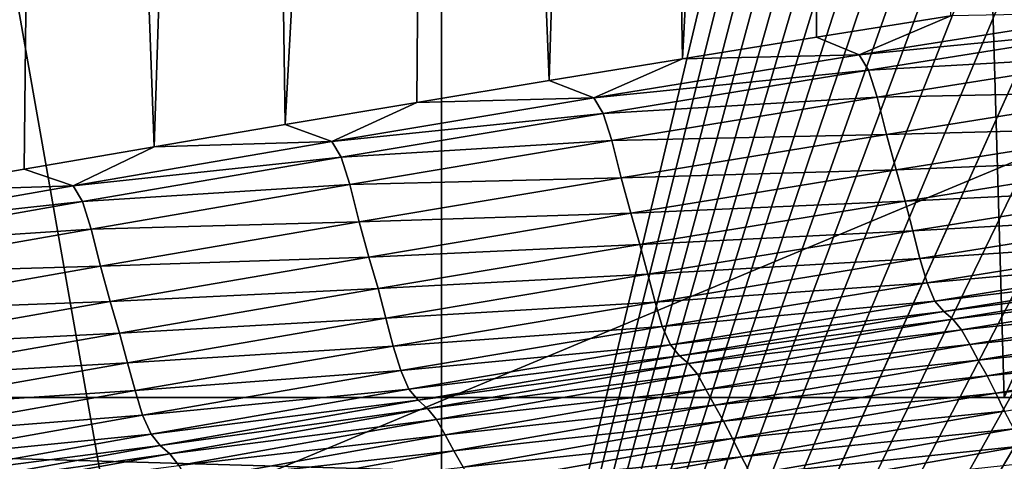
# Model space of a CAD drawing. Extents: x -54 to 446, y -6 to 1400.
# Tile 76 of 254: x -10.147 to -9.405, y 1332.952 to 1333.284. Entities that reach past the tile are written whole.
import ezdxf

# ---------------------------------------------------------------- set-up
doc = ezdxf.new("R2010")
doc.units = 0
doc.header["$LTSCALE"] = 52.148148
for name, color, linetype in [('1021', 7, 'CONTINUOUS'), ('1102', 7, 'CONTINUOUS'), ('1161', 7, 'CONTINUOUS'), ('1519', 7, 'CONTINUOUS'), ('1523', 7, 'CONTINUOUS'), ('1576', 7, 'CONTINUOUS'), ('16', 7, 'CONTINUOUS'), ('6', 7, 'CONTINUOUS'), ('944', 7, 'CONTINUOUS')]:
    doc.layers.add(name, color=color, linetype=linetype)

msp = doc.modelspace()

# ---------------------------------------------------------------- linework, layer by layer
at = {"layer": '1021', "color": 7, "linetype": 'CONTINUOUS'}
for points in [[(-11.75957, 1333, -10.09765), (-6.64744, 1332.85363, -14.3925), (-12.0278, 1332.85356, -10.32798), (-11.75957, 1333, -10.09765)], [(-11.75957, 1333, -10.09765), (-9.34313, 1333, -12.36754), (-6.64744, 1332.85363, -14.3925), (-11.75957, 1333, -10.09765)]]:
    msp.add_3dface(points, dxfattribs=at)
at = {"layer": '1102', "color": 7, "linetype": 'CONTINUOUS'}
for points in [[(-9.56169, 1338.39044, -9.6713), (-6.93668, 1338.405, -11.69797), (-9.40471, 1333, -9.82402), (-9.56169, 1338.39044, -9.6713)], [(-9.40471, 1333, -9.82402), (-6.93668, 1338.405, -11.69797), (-6.49923, 1333, -11.94655), (-9.40471, 1333, -9.82402)], [(-11.61822, 1338.36266, -7.06944), (-9.56169, 1338.39044, -9.6713), (-11.65188, 1333, -7.01383), (-11.61822, 1338.36266, -7.06944)], [(-11.65188, 1333, -7.01383), (-9.56169, 1338.39044, -9.6713), (-9.40471, 1333, -9.82402), (-11.65188, 1333, -7.01383)]]:
    msp.add_3dface(points, dxfattribs=at)
at = {"layer": '1161', "color": 7, "linetype": 'CONTINUOUS'}
for points in [[(-13.9, 1330.9401, 0), (-9.82878, 1328.5, 9.82878), (-13.9, 1344.5), (-13.9, 1330.9401, 0)], [(-13.9, 1344.5), (-9.82878, 1328.5, 9.82878), (-9.82849, 1344.32842, 9.82979), (-13.9, 1344.5)], [(-9.82878, 1328.5, 9.82878), (0, 1328.5, 13.9), (-9.82849, 1344.32842, 9.82979), (-9.82878, 1328.5, 9.82878)], [(0, 1328.5, 13.9), (0, 1344.25737, 13.9), (-9.82849, 1344.32842, 9.82979), (0, 1328.5, 13.9)]]:
    msp.add_3dface(points, dxfattribs=at)
at = {"layer": '1519', "color": 7, "linetype": 'CONTINUOUS'}
for points in [[(-9.54613, 1333.27123, 13.1161), (-9.51382, 1333.25791, 13.13027), (-9.44474, 1333.28738, 13.19535), (-9.54613, 1333.27123, 13.1161)], [(-9.51382, 1333.25791, 13.13027), (-9.30476, 1333.2786, 13.25855), (-9.31157, 1333.28991, 13.28631), (-9.51382, 1333.25791, 13.13027)], [(-9.51382, 1333.25791, 13.13027), (-9.31157, 1333.28991, 13.28631), (-9.44474, 1333.28738, 13.19535), (-9.51382, 1333.25791, 13.13027)], [(-9.50693, 1333.24646, 13.10282), (-9.30476, 1333.2786, 13.25855), (-9.51382, 1333.25791, 13.13027), (-9.50693, 1333.24646, 13.10282)], [(-9.50693, 1333.24646, 13.10282), (-9.29819, 1333.2582, 13.30776), (-9.30476, 1333.2786, 13.25855), (-9.50693, 1333.24646, 13.10282)], [(-9.64704, 1333.25495, 13.03597), (-9.51382, 1333.25791, 13.13027), (-9.54613, 1333.27123, 13.1161), (-9.64704, 1333.25495, 13.03597)], [(-9.74744, 1333.23854, 12.95498), (-9.71377, 1333.22546, 12.97112), (-9.64704, 1333.25495, 13.03597), (-9.74744, 1333.23854, 12.95498)], [(-9.71377, 1333.22546, 12.97112), (-9.50693, 1333.24646, 13.10282), (-9.51382, 1333.25791, 13.13027), (-9.71377, 1333.22546, 12.97112)], [(-9.71377, 1333.22546, 12.97112), (-9.51382, 1333.25791, 13.13027), (-9.64704, 1333.25495, 13.03597), (-9.71377, 1333.22546, 12.97112)], [(-9.50036, 1333.22599, 13.15173), (-9.29819, 1333.2582, 13.30776), (-9.50693, 1333.24646, 13.10282), (-9.50036, 1333.22599, 13.15173)], [(-9.50036, 1333.22599, 13.15173), (-9.29121, 1333.23028, 13.37506), (-9.29819, 1333.2582, 13.30776), (-9.50036, 1333.22599, 13.15173)], [(-9.70682, 1333.21385, 12.94399), (-9.50693, 1333.24646, 13.10282), (-9.71377, 1333.22546, 12.97112), (-9.70682, 1333.21385, 12.94399)], [(-9.70682, 1333.21385, 12.94399), (-9.50036, 1333.22599, 13.15173), (-9.50693, 1333.24646, 13.10282), (-9.70682, 1333.21385, 12.94399)], [(-9.84731, 1333.22201, 12.87316), (-9.71377, 1333.22546, 12.97112), (-9.74744, 1333.23854, 12.95498), (-9.84731, 1333.22201, 12.87316)], [(-9.91127, 1333.19259, 12.80895), (-9.70682, 1333.21385, 12.94399), (-9.71377, 1333.22546, 12.97112), (-9.91127, 1333.19259, 12.80895)], [(-9.91127, 1333.19259, 12.80895), (-9.71377, 1333.22546, 12.97112), (-9.84731, 1333.22201, 12.87316), (-9.91127, 1333.19259, 12.80895)], [(-9.70024, 1333.19332, 12.99256), (-9.50036, 1333.22599, 13.15173), (-9.70682, 1333.21385, 12.94399), (-9.70024, 1333.19332, 12.99256)], [(-9.70024, 1333.19332, 12.99256), (-9.49338, 1333.19807, 13.2186), (-9.50036, 1333.22599, 13.15173), (-9.70024, 1333.19332, 12.99256)], [(-9.49338, 1333.19807, 13.2186), (-9.29121, 1333.23028, 13.37506), (-9.50036, 1333.22599, 13.15173), (-9.49338, 1333.19807, 13.2186)], [(-9.49338, 1333.19807, 13.2186), (-9.28385, 1333.20353, 13.42103), (-9.29121, 1333.23028, 13.37506), (-9.49338, 1333.19807, 13.2186)], [(-9.94658, 1333.20538, 12.79054), (-9.91127, 1333.19259, 12.80895), (-9.84731, 1333.22201, 12.87316), (-9.94658, 1333.20538, 12.79054)], [(-9.90428, 1333.18082, 12.78218), (-9.70682, 1333.21385, 12.94399), (-9.91127, 1333.19259, 12.80895), (-9.90428, 1333.18082, 12.78218)], [(-9.90428, 1333.18082, 12.78218), (-9.70024, 1333.19332, 12.99256), (-9.70682, 1333.21385, 12.94399), (-9.90428, 1333.18082, 12.78218)], [(-10.04523, 1333.18865, 12.70715), (-9.91127, 1333.19259, 12.80895), (-9.94658, 1333.20538, 12.79054), (-10.04523, 1333.18865, 12.70715)], [(-9.48601, 1333.17131, 13.2643), (-9.28385, 1333.20353, 13.42103), (-9.49338, 1333.19807, 13.2186), (-9.48601, 1333.17131, 13.2643)], [(-9.48601, 1333.17131, 13.2643), (-9.27715, 1333.17997, 13.44582), (-9.28385, 1333.20353, 13.42103), (-9.48601, 1333.17131, 13.2643)], [(-9.69327, 1333.1654, 13.05891), (-9.49338, 1333.19807, 13.2186), (-9.70024, 1333.19332, 12.99256), (-9.69327, 1333.1654, 13.05891)], [(-9.69327, 1333.1654, 13.05891), (-9.48601, 1333.17131, 13.2643), (-9.49338, 1333.19807, 13.2186), (-9.69327, 1333.1654, 13.05891)], [(-10.14321, 1333.17183, 12.62302), (-10.1062, 1333.15935, 12.64389), (-10.04523, 1333.18865, 12.70715), (-10.14321, 1333.17183, 12.62302)], [(-10.1062, 1333.15935, 12.64389), (-9.90428, 1333.18082, 12.78218), (-9.91127, 1333.19259, 12.80895), (-10.1062, 1333.15935, 12.64389)], [(-10.1062, 1333.15935, 12.64389), (-9.91127, 1333.19259, 12.80895), (-10.04523, 1333.18865, 12.70715), (-10.1062, 1333.15935, 12.64389)], [(-9.89769, 1333.16022, 12.83035), (-9.70024, 1333.19332, 12.99256), (-9.90428, 1333.18082, 12.78218), (-9.89769, 1333.16022, 12.83035)], [(-9.89769, 1333.16022, 12.83035), (-9.69327, 1333.1654, 13.05891), (-9.70024, 1333.19332, 12.99256), (-9.89769, 1333.16022, 12.83035)], [(-10.09917, 1333.14741, 12.61751), (-9.90428, 1333.18082, 12.78218), (-10.1062, 1333.15935, 12.64389), (-10.09917, 1333.14741, 12.61751)], [(-10.09917, 1333.14741, 12.61751), (-9.89769, 1333.16022, 12.83035), (-9.90428, 1333.18082, 12.78218), (-10.09917, 1333.14741, 12.61751)], [(-9.47926, 1333.14774, 13.289), (-9.27715, 1333.17997, 13.44582), (-9.48601, 1333.17131, 13.2643), (-9.47926, 1333.14774, 13.289)], [(-9.47926, 1333.14774, 13.289), (-9.27145, 1333.15773, 13.46261), (-9.27715, 1333.17997, 13.44582), (-9.47926, 1333.14774, 13.289)], [(-10.24047, 1333.15492, 12.5382), (-10.1062, 1333.15935, 12.64389), (-10.14321, 1333.17183, 12.62302), (-10.24047, 1333.15492, 12.5382)], [(-9.89074, 1333.1323, 12.89612), (-9.69327, 1333.1654, 13.05891), (-9.89769, 1333.16022, 12.83035), (-9.89074, 1333.1323, 12.89612)], [(-9.89074, 1333.1323, 12.89612), (-9.68589, 1333.13864, 13.1043), (-9.69327, 1333.1654, 13.05891), (-9.89074, 1333.1323, 12.89612)], [(-9.68589, 1333.13864, 13.1043), (-9.48601, 1333.17131, 13.2643), (-9.69327, 1333.1654, 13.05891), (-9.68589, 1333.13864, 13.1043)], [(-9.68589, 1333.13864, 13.1043), (-9.47926, 1333.14774, 13.289), (-9.48601, 1333.17131, 13.2643), (-9.68589, 1333.13864, 13.1043)], [(-10.29841, 1333.12578, 12.47605), (-10.09917, 1333.14741, 12.61751), (-10.1062, 1333.15935, 12.64389), (-10.29841, 1333.12578, 12.47605)], [(-10.29841, 1333.12578, 12.47605), (-10.1062, 1333.15935, 12.64389), (-10.24047, 1333.15492, 12.5382), (-10.29841, 1333.12578, 12.47605)], [(-10.09258, 1333.12674, 12.66522), (-9.89769, 1333.16022, 12.83035), (-10.09917, 1333.14741, 12.61751), (-10.09258, 1333.12674, 12.66522)], [(-10.09258, 1333.12674, 12.66522), (-9.89074, 1333.1323, 12.89612), (-9.89769, 1333.16022, 12.83035), (-10.09258, 1333.12674, 12.66522)], [(-9.47346, 1333.12547, 13.30574), (-9.27145, 1333.15773, 13.46261), (-9.47926, 1333.14774, 13.289), (-9.47346, 1333.12547, 13.30574)], [(-9.47346, 1333.12547, 13.30574), (-9.26626, 1333.13685, 13.47542), (-9.27145, 1333.15773, 13.46261), (-9.47346, 1333.12547, 13.30574)], [(-10.29135, 1333.11366, 12.45007), (-10.09917, 1333.14741, 12.61751), (-10.29841, 1333.12578, 12.47605), (-10.29135, 1333.11366, 12.45007)], [(-10.29135, 1333.11366, 12.45007), (-10.09258, 1333.12674, 12.66522), (-10.09917, 1333.14741, 12.61751), (-10.29135, 1333.11366, 12.45007)], [(-9.67908, 1333.11504, 13.12887), (-9.47926, 1333.14774, 13.289), (-9.68589, 1333.13864, 13.1043), (-9.67908, 1333.11504, 13.12887)], [(-9.67908, 1333.11504, 13.12887), (-9.47346, 1333.12547, 13.30574), (-9.47926, 1333.14774, 13.289), (-9.67908, 1333.11504, 13.12887)], [(-9.88335, 1333.10555, 12.94115), (-9.68589, 1333.13864, 13.1043), (-9.89074, 1333.1323, 12.89612), (-9.88335, 1333.10555, 12.94115)], [(-9.88335, 1333.10555, 12.94115), (-9.67908, 1333.11504, 13.12887), (-9.68589, 1333.13864, 13.1043), (-9.88335, 1333.10555, 12.94115)], [(-9.46815, 1333.10455, 13.31855), (-9.26626, 1333.13685, 13.47542), (-9.47346, 1333.12547, 13.30574), (-9.46815, 1333.10455, 13.31855)], [(-9.46815, 1333.10455, 13.31855), (-9.261, 1333.11863, 13.48402), (-9.26626, 1333.13685, 13.47542), (-9.46815, 1333.10455, 13.31855)], [(-10.08565, 1333.09883, 12.73034), (-9.89074, 1333.1323, 12.89612), (-10.09258, 1333.12674, 12.66522), (-10.08565, 1333.09883, 12.73034)], [(-10.08565, 1333.09883, 12.73034), (-9.88335, 1333.10555, 12.94115), (-9.89074, 1333.1323, 12.89612), (-10.08565, 1333.09883, 12.73034)], [(-10.28478, 1333.09291, 12.49728), (-10.09258, 1333.12674, 12.66522), (-10.29135, 1333.11366, 12.45007), (-10.28478, 1333.09291, 12.49728)], [(-10.28478, 1333.09291, 12.49728), (-10.08565, 1333.09883, 12.73034), (-10.09258, 1333.12674, 12.66522), (-10.28478, 1333.09291, 12.49728)], [(-9.67319, 1333.09274, 13.14556), (-9.47346, 1333.12547, 13.30574), (-9.67908, 1333.11504, 13.12887), (-9.67319, 1333.09274, 13.14556)], [(-9.67319, 1333.09274, 13.14556), (-9.46815, 1333.10455, 13.31855), (-9.47346, 1333.12547, 13.30574), (-9.67319, 1333.09274, 13.14556)], [(-9.8765, 1333.08193, 12.96556), (-9.67908, 1333.11504, 13.12887), (-9.88335, 1333.10555, 12.94115), (-9.8765, 1333.08193, 12.96556)], [(-9.8765, 1333.08193, 12.96556), (-9.67319, 1333.09274, 13.14556), (-9.67908, 1333.11504, 13.12887), (-9.8765, 1333.08193, 12.96556)], [(-9.46277, 1333.08625, 13.32717), (-9.261, 1333.11863, 13.48402), (-9.46815, 1333.10455, 13.31855), (-9.46277, 1333.08625, 13.32717)], [(-9.46277, 1333.08625, 13.32717), (-9.2552, 1333.105, 13.48666), (-9.261, 1333.11863, 13.48402), (-9.46277, 1333.08625, 13.32717)], [(-10.27787, 1333.06502, 12.56169), (-10.08565, 1333.09883, 12.73034), (-10.28478, 1333.09291, 12.49728), (-10.27787, 1333.06502, 12.56169)], [(-10.27787, 1333.06502, 12.56169), (-10.07826, 1333.07208, 12.77495), (-10.08565, 1333.09883, 12.73034), (-10.27787, 1333.06502, 12.56169)], [(-10.07826, 1333.07208, 12.77495), (-9.88335, 1333.10555, 12.94115), (-10.08565, 1333.09883, 12.73034), (-10.07826, 1333.07208, 12.77495)], [(-10.07826, 1333.07208, 12.77495), (-9.8765, 1333.08193, 12.96556), (-9.88335, 1333.10555, 12.94115), (-10.07826, 1333.07208, 12.77495)], [(-9.66776, 1333.07178, 13.15834), (-9.46815, 1333.10455, 13.31855), (-9.67319, 1333.09274, 13.14556), (-9.66776, 1333.07178, 13.15834)], [(-9.66776, 1333.07178, 13.15834), (-9.46277, 1333.08625, 13.32717), (-9.46815, 1333.10455, 13.31855), (-9.66776, 1333.07178, 13.15834)], [(-9.45684, 1333.0725, 13.32985), (-9.2552, 1333.105, 13.48666), (-9.46277, 1333.08625, 13.32717), (-9.45684, 1333.0725, 13.32985)], [(-9.45684, 1333.0725, 13.32985), (-9.24864, 1333.09722, 13.48326), (-9.2552, 1333.105, 13.48666), (-9.45684, 1333.0725, 13.32985)], [(-9.87051, 1333.0596, 12.98218), (-9.67319, 1333.09274, 13.14556), (-9.8765, 1333.08193, 12.96556), (-9.87051, 1333.0596, 12.98218)], [(-9.87051, 1333.0596, 12.98218), (-9.66776, 1333.07178, 13.15834), (-9.67319, 1333.09274, 13.14556), (-9.87051, 1333.0596, 12.98218)], [(-9.45016, 1333.06453, 13.32653), (-9.24864, 1333.09722, 13.48326), (-9.45684, 1333.0725, 13.32985), (-9.45016, 1333.06453, 13.32653)], [(-9.45016, 1333.06453, 13.32653), (-9.24187, 1333.09183, 13.48203), (-9.24864, 1333.09722, 13.48326), (-9.45016, 1333.06453, 13.32653)], [(-9.44328, 1333.05892, 13.32537), (-9.24187, 1333.09183, 13.48203), (-9.45016, 1333.06453, 13.32653), (-9.44328, 1333.05892, 13.32537)], [(-9.44328, 1333.05892, 13.32537), (-9.23551, 1333.08406, 13.48874), (-9.24187, 1333.09183, 13.48203), (-9.44328, 1333.05892, 13.32537)], [(-9.66225, 1333.05341, 13.16696), (-9.46277, 1333.08625, 13.32717), (-9.66776, 1333.07178, 13.15834), (-9.66225, 1333.05341, 13.16696)], [(-9.66225, 1333.05341, 13.16696), (-9.45684, 1333.0725, 13.32985), (-9.46277, 1333.08625, 13.32717), (-9.66225, 1333.05341, 13.16696)], [(-9.4368, 1333.05094, 13.33206), (-9.23551, 1333.08406, 13.48874), (-9.44328, 1333.05892, 13.32537), (-9.4368, 1333.05094, 13.33206)], [(-9.4368, 1333.05094, 13.33206), (-9.22941, 1333.07306, 13.49727), (-9.23551, 1333.08406, 13.48874), (-9.4368, 1333.05094, 13.33206)], [(-10.07136, 1333.04844, 12.79918), (-9.8765, 1333.08193, 12.96556), (-10.07826, 1333.07208, 12.77495), (-10.07136, 1333.04844, 12.79918)], [(-10.07136, 1333.04844, 12.79918), (-9.87051, 1333.0596, 12.98218), (-9.8765, 1333.08193, 12.96556), (-10.07136, 1333.04844, 12.79918)], [(-10.2705, 1333.03827, 12.60583), (-10.07826, 1333.07208, 12.77495), (-10.27787, 1333.06502, 12.56169), (-10.2705, 1333.03827, 12.60583)], [(-10.2705, 1333.03827, 12.60583), (-10.07136, 1333.04844, 12.79918), (-10.07826, 1333.07208, 12.77495), (-10.2705, 1333.03827, 12.60583)], [(-9.86497, 1333.0386, 12.99491), (-9.66776, 1333.07178, 13.15834), (-9.87051, 1333.0596, 12.98218), (-9.86497, 1333.0386, 12.99491)], [(-9.86497, 1333.0386, 12.99491), (-9.66225, 1333.05341, 13.16696), (-9.66776, 1333.07178, 13.15834), (-9.86497, 1333.0386, 12.99491)], [(-9.6562, 1333.03953, 13.16969), (-9.45684, 1333.0725, 13.32985), (-9.66225, 1333.05341, 13.16696), (-9.6562, 1333.03953, 13.16969)], [(-9.6562, 1333.03953, 13.16969), (-9.45016, 1333.06453, 13.32653), (-9.45684, 1333.0725, 13.32985), (-9.6562, 1333.03953, 13.16969)], [(-9.43058, 1333.03975, 13.34057), (-9.22941, 1333.07306, 13.49727), (-9.4368, 1333.05094, 13.33206), (-9.43058, 1333.03975, 13.34057)], [(-9.43058, 1333.03975, 13.34057), (-9.22311, 1333.06155, 13.49937), (-9.22941, 1333.07306, 13.49727), (-9.43058, 1333.03975, 13.34057)], [(-9.6494, 1333.03136, 13.16646), (-9.45016, 1333.06453, 13.32653), (-9.6562, 1333.03953, 13.16969), (-9.6494, 1333.03136, 13.16646)], [(-9.6494, 1333.03136, 13.16646), (-9.44328, 1333.05892, 13.32537), (-9.45016, 1333.06453, 13.32653), (-9.6494, 1333.03136, 13.16646)], [(-9.42415, 1333.02807, 13.34268), (-9.22311, 1333.06155, 13.49937), (-9.43058, 1333.03975, 13.34057), (-9.42415, 1333.02807, 13.34268)], [(-9.42415, 1333.02807, 13.34268), (-9.21665, 1333.0498, 13.49588), (-9.22311, 1333.06155, 13.49937), (-9.42415, 1333.02807, 13.34268)], [(-10.0653, 1333.02608, 12.8157), (-9.87051, 1333.0596, 12.98218), (-10.07136, 1333.04844, 12.79918), (-10.0653, 1333.02608, 12.8157)], [(-10.0653, 1333.02608, 12.8157), (-9.86497, 1333.0386, 12.99491), (-9.87051, 1333.0596, 12.98218), (-10.0653, 1333.02608, 12.8157)], [(-9.6424, 1333.02552, 13.16536), (-9.44328, 1333.05892, 13.32537), (-9.6494, 1333.03136, 13.16646), (-9.6424, 1333.02552, 13.16536)], [(-9.6424, 1333.02552, 13.16536), (-9.4368, 1333.05094, 13.33206), (-9.44328, 1333.05892, 13.32537), (-9.6424, 1333.02552, 13.16536)], [(-10.26356, 1333.01461, 12.62985), (-10.07136, 1333.04844, 12.79918), (-10.2705, 1333.03827, 12.60583), (-10.26356, 1333.01461, 12.62985)], [(-10.26356, 1333.01461, 12.62985), (-10.0653, 1333.02608, 12.8157), (-10.07136, 1333.04844, 12.79918), (-10.26356, 1333.01461, 12.62985)], [(-9.85933, 1333.02014, 13.00352), (-9.66225, 1333.05341, 13.16696), (-9.86497, 1333.0386, 12.99491), (-9.85933, 1333.02014, 13.00352)], [(-9.85933, 1333.02014, 13.00352), (-9.6562, 1333.03953, 13.16969), (-9.66225, 1333.05341, 13.16696), (-9.85933, 1333.02014, 13.00352)], [(-9.6358, 1333.01733, 13.17203), (-9.4368, 1333.05094, 13.33206), (-9.6424, 1333.02552, 13.16536), (-9.6358, 1333.01733, 13.17203)], [(-9.6358, 1333.01733, 13.17203), (-9.43058, 1333.03975, 13.34057), (-9.4368, 1333.05094, 13.33206), (-9.6358, 1333.01733, 13.17203)], [(-9.41756, 1333.01616, 13.33924), (-9.21665, 1333.0498, 13.49588), (-9.42415, 1333.02807, 13.34268), (-9.41756, 1333.01616, 13.33924)], [(-9.41756, 1333.01616, 13.33924), (-9.2102, 1333.03698, 13.49039), (-9.21665, 1333.0498, 13.49588), (-9.41756, 1333.01616, 13.33924)], [(-9.85315, 1333.00613, 13.00629), (-9.6562, 1333.03953, 13.16969), (-9.85933, 1333.02014, 13.00352), (-9.85315, 1333.00613, 13.00629)], [(-9.85315, 1333.00613, 13.00629), (-9.6494, 1333.03136, 13.16646), (-9.6562, 1333.03953, 13.16969), (-9.85315, 1333.00613, 13.00629)], [(-9.62945, 1333.00596, 13.1805), (-9.43058, 1333.03975, 13.34057), (-9.6358, 1333.01733, 13.17203), (-9.62945, 1333.00596, 13.1805)], [(-9.62945, 1333.00596, 13.1805), (-9.42415, 1333.02807, 13.34268), (-9.43058, 1333.03975, 13.34057), (-9.62945, 1333.00596, 13.1805)], [(-10.05964, 1333.00503, 12.82837), (-9.86497, 1333.0386, 12.99491), (-10.0653, 1333.02608, 12.8157), (-10.05964, 1333.00503, 12.82837)], [(-10.05964, 1333.00503, 12.82837), (-9.85933, 1333.02014, 13.00352), (-9.86497, 1333.0386, 12.99491), (-10.05964, 1333.00503, 12.82837)], [(-9.41098, 1333.00319, 13.33382), (-9.2102, 1333.03698, 13.49039), (-9.41756, 1333.01616, 13.33924), (-9.41098, 1333.00319, 13.33382)], [(-9.41098, 1333.00319, 13.33382), (-9.2037, 1333.02362, 13.4833), (-9.2102, 1333.03698, 13.49039), (-9.41098, 1333.00319, 13.33382)], [(-10.25742, 1332.99222, 12.64623), (-10.0653, 1333.02608, 12.8157), (-10.26356, 1333.01461, 12.62985), (-10.25742, 1332.99222, 12.64623)], [(-10.25742, 1332.99222, 12.64623), (-10.05964, 1333.00503, 12.82837), (-10.0653, 1333.02608, 12.8157), (-10.25742, 1332.99222, 12.64623)], [(-9.84624, 1332.99776, 13.00315), (-9.6494, 1333.03136, 13.16646), (-9.85315, 1333.00613, 13.00629), (-9.84624, 1332.99776, 13.00315)], [(-9.84624, 1332.99776, 13.00315), (-9.6424, 1333.02552, 13.16536), (-9.6494, 1333.03136, 13.16646), (-9.84624, 1332.99776, 13.00315)], [(-9.83912, 1332.99168, 13.00211), (-9.6424, 1333.02552, 13.16536), (-9.84624, 1332.99776, 13.00315), (-9.83912, 1332.99168, 13.00211)], [(-9.83912, 1332.99168, 13.00211), (-9.6358, 1333.01733, 13.17203), (-9.6424, 1333.02552, 13.16536), (-9.83912, 1332.99168, 13.00211)], [(-9.6229, 1332.9941, 13.18262), (-9.42415, 1333.02807, 13.34268), (-9.62945, 1333.00596, 13.1805), (-9.6229, 1332.9941, 13.18262)], [(-9.6229, 1332.9941, 13.18262), (-9.41756, 1333.01616, 13.33924), (-9.42415, 1333.02807, 13.34268), (-9.6229, 1332.9941, 13.18262)], [(-10.05388, 1332.98649, 12.83695), (-9.85933, 1333.02014, 13.00352), (-10.05964, 1333.00503, 12.82837), (-10.05388, 1332.98649, 12.83695)], [(-10.05388, 1332.98649, 12.83695), (-9.85315, 1333.00613, 13.00629), (-9.85933, 1333.02014, 13.00352), (-10.05388, 1332.98649, 12.83695)], [(-9.8324, 1332.98326, 13.00875), (-9.6358, 1333.01733, 13.17203), (-9.83912, 1332.99168, 13.00211), (-9.8324, 1332.98326, 13.00875)], [(-9.8324, 1332.98326, 13.00875), (-9.62945, 1333.00596, 13.1805), (-9.6358, 1333.01733, 13.17203), (-9.8324, 1332.98326, 13.00875)], [(-9.40432, 1332.98971, 13.32681), (-9.2037, 1333.02362, 13.4833), (-9.41098, 1333.00319, 13.33382), (-9.40432, 1332.98971, 13.32681)], [(-9.61617, 1332.98202, 13.17925), (-9.41756, 1333.01616, 13.33924), (-9.6229, 1332.9941, 13.18262), (-9.61617, 1332.98202, 13.17925)], [(-9.61617, 1332.98202, 13.17925), (-9.41098, 1333.00319, 13.33382), (-9.41756, 1333.01616, 13.33924), (-9.61617, 1332.98202, 13.17925)], [(-10.25166, 1332.97111, 12.65882), (-10.05964, 1333.00503, 12.82837), (-10.25742, 1332.99222, 12.64623), (-10.25166, 1332.97111, 12.65882)], [(-10.25166, 1332.97111, 12.65882), (-10.05388, 1332.98649, 12.83695), (-10.05964, 1333.00503, 12.82837), (-10.25166, 1332.97111, 12.65882)], [(-10.04758, 1332.97233, 12.83976), (-9.85315, 1333.00613, 13.00629), (-10.05388, 1332.98649, 12.83695), (-10.04758, 1332.97233, 12.83976)], [(-10.04758, 1332.97233, 12.83976), (-9.84624, 1332.99776, 13.00315), (-9.85315, 1333.00613, 13.00629), (-10.04758, 1332.97233, 12.83976)], [(-9.82593, 1332.9717, 13.01717), (-9.62945, 1333.00596, 13.1805), (-9.8324, 1332.98326, 13.00875), (-9.82593, 1332.9717, 13.01717)], [(-9.82593, 1332.9717, 13.01717), (-9.6229, 1332.9941, 13.18262), (-9.62945, 1333.00596, 13.1805), (-9.82593, 1332.9717, 13.01717)], [(-9.60944, 1332.96891, 13.1739), (-9.41098, 1333.00319, 13.33382), (-9.61617, 1332.98202, 13.17925), (-9.60944, 1332.96891, 13.1739)], [(-9.60944, 1332.96891, 13.1739), (-9.40432, 1332.98971, 13.32681), (-9.41098, 1333.00319, 13.33382), (-9.60944, 1332.96891, 13.1739)], [(-10.04056, 1332.96375, 12.83671), (-9.84624, 1332.99776, 13.00315), (-10.04758, 1332.97233, 12.83976), (-10.04056, 1332.96375, 12.83671)], [(-10.04056, 1332.96375, 12.83671), (-9.83912, 1332.99168, 13.00211), (-9.84624, 1332.99776, 13.00315), (-10.04056, 1332.96375, 12.83671)], [(-10.03333, 1332.95742, 12.83572), (-9.83912, 1332.99168, 13.00211), (-10.04056, 1332.96375, 12.83671), (-10.03333, 1332.95742, 12.83572)], [(-10.03333, 1332.95742, 12.83572), (-9.8324, 1332.98326, 13.00875), (-9.83912, 1332.99168, 13.00211), (-10.03333, 1332.95742, 12.83572)], [(-9.81924, 1332.95967, 13.01931), (-9.6229, 1332.9941, 13.18262), (-9.82593, 1332.9717, 13.01717), (-9.81924, 1332.95967, 13.01931)], [(-9.81924, 1332.95967, 13.01931), (-9.61617, 1332.98202, 13.17925), (-9.6229, 1332.9941, 13.18262), (-9.81924, 1332.95967, 13.01931)], [(-9.60263, 1332.9553, 13.16698), (-9.40432, 1332.98971, 13.32681), (-9.60944, 1332.96891, 13.1739), (-9.60263, 1332.9553, 13.16698)], [(-9.60263, 1332.9553, 13.16698), (-9.39739, 1332.97638, 13.31788), (-9.40432, 1332.98971, 13.32681), (-9.60263, 1332.9553, 13.16698)], [(-10.24579, 1332.95249, 12.66737), (-10.05388, 1332.98649, 12.83695), (-10.25166, 1332.97111, 12.65882), (-10.24579, 1332.95249, 12.66737)], [(-10.24579, 1332.95249, 12.66737), (-10.04758, 1332.97233, 12.83976), (-10.05388, 1332.98649, 12.83695), (-10.24579, 1332.95249, 12.66737)], [(-10.02649, 1332.94878, 12.84233), (-9.8324, 1332.98326, 13.00875), (-10.03333, 1332.95742, 12.83572), (-10.02649, 1332.94878, 12.84233)], [(-10.02649, 1332.94878, 12.84233), (-9.82593, 1332.9717, 13.01717), (-9.8324, 1332.98326, 13.00875), (-10.02649, 1332.94878, 12.84233)], [(-9.81237, 1332.94743, 13.016), (-9.61617, 1332.98202, 13.17925), (-9.81924, 1332.95967, 13.01931), (-9.81237, 1332.94743, 13.016)], [(-9.81237, 1332.94743, 13.016), (-9.60944, 1332.96891, 13.1739), (-9.61617, 1332.98202, 13.17925), (-9.81237, 1332.94743, 13.016)], [(-9.59553, 1332.94185, 13.15815), (-9.39739, 1332.97638, 13.31788), (-9.60263, 1332.9553, 13.16698), (-9.59553, 1332.94185, 13.15815)], [(-9.59553, 1332.94185, 13.15815), (-9.39005, 1332.96357, 13.30685), (-9.39739, 1332.97638, 13.31788), (-9.59553, 1332.94185, 13.15815)], [(-10.23938, 1332.93818, 12.6702), (-10.04758, 1332.97233, 12.83976), (-10.24579, 1332.95249, 12.66737), (-10.23938, 1332.93818, 12.6702)], [(-10.23938, 1332.93818, 12.6702), (-10.04056, 1332.96375, 12.83671), (-10.04758, 1332.97233, 12.83976), (-10.23938, 1332.93818, 12.6702)], [(-10.01989, 1332.93703, 12.8507), (-9.82593, 1332.9717, 13.01717), (-10.02649, 1332.94878, 12.84233), (-10.01989, 1332.93703, 12.8507)], [(-10.01989, 1332.93703, 12.8507), (-9.81924, 1332.95967, 13.01931), (-9.82593, 1332.9717, 13.01717), (-10.01989, 1332.93703, 12.8507)], [(-9.80548, 1332.93417, 13.01073), (-9.60944, 1332.96891, 13.1739), (-9.81237, 1332.94743, 13.016), (-9.80548, 1332.93417, 13.01073)], [(-9.80548, 1332.93417, 13.01073), (-9.60263, 1332.9553, 13.16698), (-9.60944, 1332.96891, 13.1739), (-9.80548, 1332.93417, 13.01073)], [(-10.23224, 1332.92937, 12.66724), (-10.04056, 1332.96375, 12.83671), (-10.23938, 1332.93818, 12.6702), (-10.23224, 1332.92937, 12.66724)], [(-10.23224, 1332.92937, 12.66724), (-10.03333, 1332.95742, 12.83572), (-10.04056, 1332.96375, 12.83671), (-10.23224, 1332.92937, 12.66724)], [(-10.01307, 1332.92482, 12.85284), (-9.81924, 1332.95967, 13.01931), (-10.01989, 1332.93703, 12.8507), (-10.01307, 1332.92482, 12.85284)], [(-10.01307, 1332.92482, 12.85284), (-9.81237, 1332.94743, 13.016), (-9.81924, 1332.95967, 13.01931), (-10.01307, 1332.92482, 12.85284)], [(-9.58802, 1332.92892, 13.14724), (-9.39005, 1332.96357, 13.30685), (-9.59553, 1332.94185, 13.15815), (-9.58802, 1332.92892, 13.14724)], [(-9.58802, 1332.92892, 13.14724), (-9.38235, 1332.95117, 13.29398), (-9.39005, 1332.96357, 13.30685), (-9.58802, 1332.92892, 13.14724)], [(-10.22491, 1332.92279, 12.66631), (-10.03333, 1332.95742, 12.83572), (-10.23224, 1332.92937, 12.66724), (-10.22491, 1332.92279, 12.66631)], [(-10.22491, 1332.92279, 12.66631), (-10.02649, 1332.94878, 12.84233), (-10.03333, 1332.95742, 12.83572), (-10.22491, 1332.92279, 12.66631)], [(-9.79852, 1332.92043, 13.0039), (-9.60263, 1332.9553, 13.16698), (-9.80548, 1332.93417, 13.01073), (-9.79852, 1332.92043, 13.0039)], [(-9.79852, 1332.92043, 13.0039), (-9.59553, 1332.94185, 13.15815), (-9.60263, 1332.9553, 13.16698), (-9.79852, 1332.92043, 13.0039)]]:
    msp.add_3dface(points, dxfattribs=at)
at = {"layer": '1523', "color": 7, "linetype": 'CONTINUOUS'}
for points in [[(-14, 1330.47248), (-12.12026, 1344.47771, 7.00709), (-9.9296, 1332.0576, 9.8693), (-14, 1330.47248)], [(-12.12026, 1344.47771, 7.00709), (-6.98655, 1344.38825, 12.13211), (-9.9296, 1332.0576, 9.8693), (-12.12026, 1344.47771, 7.00709)], [(-6.98655, 1344.38825, 12.13211), (-6.90392, 1344.20708, 12.17932), (-9.9296, 1332.0576, 9.8693), (-6.98655, 1344.38825, 12.13211)], [(-6.90392, 1344.20708, 12.17932), (-6.81876, 1344.02591, 12.2272), (-9.9296, 1332.0576, 9.8693), (-6.90392, 1344.20708, 12.17932)], [(-6.81876, 1344.02591, 12.2272), (-6.73125, 1343.84528, 12.2756), (-9.9296, 1332.0576, 9.8693), (-6.81876, 1344.02591, 12.2272)], [(-6.73125, 1343.84528, 12.2756), (-6.64169, 1343.66603, 12.32428), (-9.9296, 1332.0576, 9.8693), (-6.73125, 1343.84528, 12.2756)], [(-6.64169, 1343.66603, 12.32428), (-6.55071, 1343.48956, 12.37288), (-9.9296, 1332.0576, 9.8693), (-6.64169, 1343.66603, 12.32428)], [(-6.55071, 1343.48956, 12.37288), (-6.45766, 1343.3148, 12.4217), (-9.9296, 1332.0576, 9.8693), (-6.55071, 1343.48956, 12.37288)], [(-6.45766, 1343.3148, 12.4217), (-6.36111, 1343.1395, 12.47142), (-9.9296, 1332.0576, 9.8693), (-6.45766, 1343.3148, 12.4217)], [(-6.36111, 1343.1395, 12.47142), (-6.25761, 1342.95812, 12.52367), (-9.9296, 1332.0576, 9.8693), (-6.36111, 1343.1395, 12.47142)], [(-6.25761, 1342.95812, 12.52367), (-6.14297, 1342.76528, 12.5803), (-9.9296, 1332.0576, 9.8693), (-6.25761, 1342.95812, 12.52367)], [(-6.14297, 1342.76528, 12.5803), (-6.01456, 1342.55854, 12.64219), (-9.9296, 1332.0576, 9.8693), (-6.14297, 1342.76528, 12.5803)], [(-6.01456, 1342.55854, 12.64219), (-5.86986, 1342.33595, 12.71002), (-9.9296, 1332.0576, 9.8693), (-6.01456, 1342.55854, 12.64219)], [(-5.86986, 1342.33595, 12.71002), (-5.70552, 1342.0961, 12.78464), (-9.9296, 1332.0576, 9.8693), (-5.86986, 1342.33595, 12.71002)], [(-5.70552, 1342.0961, 12.78464), (-5.5213, 1341.84286, 12.86527), (-9.9296, 1332.0576, 9.8693), (-5.70552, 1342.0961, 12.78464)], [(-5.5213, 1341.84286, 12.86527), (-5.31822, 1341.58112, 12.95054), (-9.9296, 1332.0576, 9.8693), (-5.5213, 1341.84286, 12.86527)], [(-5.31822, 1341.58112, 12.95054), (-5.09963, 1341.31957, 13.03817), (-9.9296, 1332.0576, 9.8693), (-5.31822, 1341.58112, 12.95054)], [(-5.09963, 1341.31957, 13.03817), (-4.86938, 1341.06372, 13.12589), (-9.9296, 1332.0576, 9.8693), (-5.09963, 1341.31957, 13.03817)], [(-4.86938, 1341.06372, 13.12589), (-4.72133, 1340.90928, 13.17987), (-9.9296, 1332.0576, 9.8693), (-4.86938, 1341.06372, 13.12589)], [(-4.72133, 1340.90928, 13.17987), (-4.56787, 1340.75724, 13.23384), (-9.9296, 1332.0576, 9.8693), (-4.72133, 1340.90928, 13.17987)], [(-4.56787, 1340.75724, 13.23384), (-4.40805, 1340.60715, 13.28793), (-9.9296, 1332.0576, 9.8693), (-4.56787, 1340.75724, 13.23384)], [(-4.40805, 1340.60715, 13.28793), (-4.23702, 1340.45678, 13.34345), (-9.9296, 1332.0576, 9.8693), (-4.40805, 1340.60715, 13.28793)], [(-4.23702, 1340.45678, 13.34345), (-4.05557, 1340.30658, 13.39971), (-9.9296, 1332.0576, 9.8693), (-4.23702, 1340.45678, 13.34345)], [(-4.05557, 1340.30658, 13.39971), (-3.8747, 1340.16428, 13.45313), (-9.9296, 1332.0576, 9.8693), (-4.05557, 1340.30658, 13.39971)], [(-3.8747, 1340.16428, 13.45313), (-3.69355, 1340.02944, 13.50399), (-9.9296, 1332.0576, 9.8693), (-3.8747, 1340.16428, 13.45313)], [(-3.69355, 1340.02944, 13.50399), (-3.51924, 1339.9061, 13.55046), (-9.9296, 1332.0576, 9.8693), (-3.69355, 1340.02944, 13.50399)], [(-3.51924, 1339.9061, 13.55046), (-3.3583, 1339.79833, 13.59124), (-9.9296, 1332.0576, 9.8693), (-3.51924, 1339.9061, 13.55046)], [(-3.3583, 1339.79833, 13.59124), (-3.20221, 1339.70037, 13.62886), (-9.9296, 1332.0576, 9.8693), (-3.3583, 1339.79833, 13.59124)], [(-3.20221, 1339.70037, 13.62886), (-3.04438, 1339.60772, 13.66498), (-9.9296, 1332.0576, 9.8693), (-3.20221, 1339.70037, 13.62886)], [(-3.04438, 1339.60772, 13.66498), (-2.88584, 1339.52094, 13.69934), (-9.9296, 1332.0576, 9.8693), (-3.04438, 1339.60772, 13.66498)], [(-2.88584, 1339.52094, 13.69934), (-2.72107, 1339.43579, 13.73302), (-9.9296, 1332.0576, 9.8693), (-2.88584, 1339.52094, 13.69934)], [(-2.72107, 1339.43579, 13.73302), (-2.55071, 1339.35282, 13.76568), (-9.9296, 1332.0576, 9.8693), (-2.72107, 1339.43579, 13.73302)], [(-2.55071, 1339.35282, 13.76568), (-2.37834, 1339.27367, 13.7965), (-9.9296, 1332.0576, 9.8693), (-2.55071, 1339.35282, 13.76568)], [(-2.37834, 1339.27367, 13.7965), (-2.20413, 1339.19839, 13.8254), (-9.9296, 1332.0576, 9.8693), (-2.37834, 1339.27367, 13.7965)], [(-2.20413, 1339.19839, 13.8254), (-2.02871, 1339.1273, 13.85223), (-9.9296, 1332.0576, 9.8693), (-2.20413, 1339.19839, 13.8254)], [(-2.02871, 1339.1273, 13.85223), (-1.85315, 1339.06081, 13.87681), (-9.9296, 1332.0576, 9.8693), (-2.02871, 1339.1273, 13.85223)], [(-1.85315, 1339.06081, 13.87681), (-1.67609, 1338.99848, 13.89931), (-9.9296, 1332.0576, 9.8693), (-1.85315, 1339.06081, 13.87681)], [(-1.67609, 1338.99848, 13.89931), (-1.49699, 1338.94012, 13.91974), (-9.9296, 1332.0576, 9.8693), (-1.67609, 1338.99848, 13.89931)], [(-1.49699, 1338.94012, 13.91974), (-1.31508, 1338.88558, 13.9381), (-9.9296, 1332.0576, 9.8693), (-1.49699, 1338.94012, 13.91974)], [(-1.31508, 1338.88558, 13.9381), (-1.12588, 1338.83377, 13.95466), (-9.9296, 1332.0576, 9.8693), (-1.31508, 1338.88558, 13.9381)], [(-1.12588, 1338.83377, 13.95466), (-0.93041, 1338.78484, 13.96905), (-9.9296, 1332.0576, 9.8693), (-1.12588, 1338.83377, 13.95466)], [(-0.93041, 1338.78484, 13.96905), (-0.71992, 1338.738, 13.98148), (-9.9296, 1332.0576, 9.8693), (-0.93041, 1338.78484, 13.96905)], [(-0.71992, 1338.738, 13.98148), (-0.4928, 1338.69309, 13.99132), (-9.9296, 1332.0576, 9.8693), (-0.71992, 1338.738, 13.98148)], [(-0.4928, 1338.69309, 13.99132), (-0.25055, 1338.65026, 13.99776), (-9.9296, 1332.0576, 9.8693), (-0.4928, 1338.69309, 13.99132)], [(-9.9296, 1332.0576, 9.8693), (-0.25055, 1338.65026, 13.99776), (-0.23849, 1332.9509, 13.99797), (-9.9296, 1332.0576, 9.8693)]]:
    msp.add_3dface(points, dxfattribs=at)
at = {"layer": '1576', "color": 7, "linetype": 'CONTINUOUS'}
for points in [[(-9.64704, 1333.25495, 13.03597), (-9.5353, 1335.37335, 13.24998), (-9.68379, 1335.34469, 13.12913), (-9.64704, 1333.25495, 13.03597)], [(-9.64704, 1333.25495, 13.03597), (-9.54613, 1333.27123, 13.1161), (-9.5353, 1335.37335, 13.24998), (-9.64704, 1333.25495, 13.03597)], [(-9.54613, 1333.27123, 13.1161), (-9.44474, 1333.28738, 13.19535), (-9.5353, 1335.37335, 13.24998), (-9.54613, 1333.27123, 13.1161)], [(-9.74744, 1333.23854, 12.95498), (-9.68379, 1335.34469, 13.12913), (-9.83097, 1335.31583, 13.0066), (-9.74744, 1333.23854, 12.95498)], [(-9.74744, 1333.23854, 12.95498), (-9.64704, 1333.25495, 13.03597), (-9.68379, 1335.34469, 13.12913), (-9.74744, 1333.23854, 12.95498)], [(-9.94658, 1333.20538, 12.79054), (-9.83097, 1335.31583, 13.0066), (-9.97678, 1335.2868, 12.88241), (-9.94658, 1333.20538, 12.79054)], [(-9.94658, 1333.20538, 12.79054), (-9.84731, 1333.22201, 12.87316), (-9.83097, 1335.31583, 13.0066), (-9.94658, 1333.20538, 12.79054)], [(-9.84731, 1333.22201, 12.87316), (-9.74744, 1333.23854, 12.95498), (-9.83097, 1335.31583, 13.0066), (-9.84731, 1333.22201, 12.87316)], [(-10.04523, 1333.18865, 12.70715), (-9.97678, 1335.2868, 12.88241), (-10.12118, 1335.25761, 12.75663), (-10.04523, 1333.18865, 12.70715)], [(-10.04523, 1333.18865, 12.70715), (-9.94658, 1333.20538, 12.79054), (-9.97678, 1335.2868, 12.88241), (-10.04523, 1333.18865, 12.70715)], [(-10.24047, 1333.15492, 12.5382), (-10.12118, 1335.25761, 12.75663), (-10.26412, 1335.22827, 12.62929), (-10.24047, 1333.15492, 12.5382)], [(-10.24047, 1333.15492, 12.5382), (-10.14321, 1333.17183, 12.62302), (-10.12118, 1335.25761, 12.75663), (-10.24047, 1333.15492, 12.5382)], [(-10.14321, 1333.17183, 12.62302), (-10.04523, 1333.18865, 12.70715), (-10.12118, 1335.25761, 12.75663), (-10.14321, 1333.17183, 12.62302)]]:
    msp.add_3dface(points, dxfattribs=at)
at = {"layer": '16', "linetype": 'CONTINUOUS'}
for points in [[(-11.5, 1332.3), (-11.5, 1334.7), (-5.75, 1334.7, -9.95929), (-11.5, 1332.3)], [(-5.75, 1332.3, -9.95929), (-11.5, 1332.3), (-5.75, 1334.7, -9.95929), (-5.75, 1332.3, -9.95929)]]:
    msp.add_3dface(points, dxfattribs=at)
at = {"layer": '6', "linetype": 'CONTINUOUS'}
for points in [[(-11.5, 1332.3), (-5.75, 1332.3, 9.95929), (-11.5, 1334.7), (-11.5, 1332.3)], [(-11.5, 1334.7), (-5.75, 1332.3, 9.95929), (-5.75, 1334.7, 9.95929), (-11.5, 1334.7)]]:
    msp.add_3dface(points, dxfattribs=at)
at = {"layer": '944', "color": 7, "linetype": 'CONTINUOUS'}
for points in [[(-11.65188, 1333, -7.01383), (-9.40471, 1333, -9.82402), (-11.75957, 1333, -10.09765), (-11.65188, 1333, -7.01383)], [(-9.40471, 1333, -9.82402), (-6.49923, 1333, -11.94655), (-11.75957, 1333, -10.09765), (-9.40471, 1333, -9.82402)], [(-11.75957, 1333, -10.09765), (-6.49923, 1333, -11.94655), (-9.34313, 1333, -12.36754), (-11.75957, 1333, -10.09765)]]:
    msp.add_3dface(points, dxfattribs=at)

doc.saveas('drawing.dxf')
